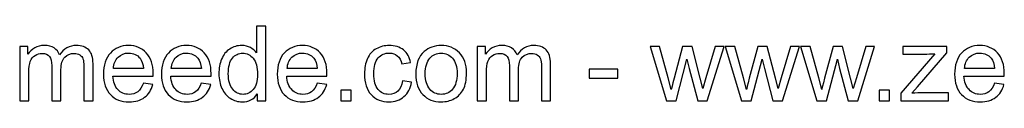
# Model space of a CAD drawing. Header units: centimetres. Extents: x -35.3 to 32, y -35 to 36.2.
# Tile 10 of 54: x -10.3 to -2.3, y -35 to -34.4. Entities that reach past the tile are written whole.
import ezdxf

# ---------------------------------------------------------------- set-up
doc = ezdxf.new("R2010")
doc.units = ezdxf.units.CM
doc.header["$MEASUREMENT"] = 0
doc.layers.add('Layer 1', color=7, linetype='Continuous')

msp = doc.modelspace()

# ---------------------------------------------------------------- linework, layer by layer
at = {"layer": 'Layer 1', "color": 250}
for points, knots in [([(-8.39338, -35.00409), (-8.39338, -35.00409), (-8.39338, -34.94835), (-8.39338, -34.94835), (-8.39338, -34.94835), (-8.42117, -34.99167), (-8.4621, -35.0134), (-8.51614, -35.0134), (-8.51614, -35.0134), (-8.55114, -35.0134), (-8.58331, -35.00381), (-8.61252, -34.98448), (-8.61252, -34.98448), (-8.64187, -34.96528), (-8.66459, -34.93833), (-8.68082, -34.9039), (-8.68082, -34.9039), (-8.69691, -34.86933), (-8.70495, -34.82968), (-8.70495, -34.7848), (-8.70495, -34.7848), (-8.70495, -34.74106), (-8.69761, -34.70141), (-8.68308, -34.6657), (-8.68308, -34.6657), (-8.6684, -34.63014), (-8.64653, -34.60277), (-8.61732, -34.58386), (-8.61732, -34.58386), (-8.58825, -34.56481), (-8.55551, -34.55535), (-8.51953, -34.55535), (-8.51953, -34.55535), (-8.493, -34.55535), (-8.46943, -34.561), (-8.44883, -34.57215), (-8.44883, -34.57215), (-8.42823, -34.5833), (-8.41144, -34.59797), (-8.39846, -34.61589), (-8.39846, -34.61589), (-8.39846, -34.61589), (-8.39846, -34.39787), (-8.39846, -34.39787), (-8.39846, -34.39787), (-8.39846, -34.39787), (-8.32395, -34.39787), (-8.32395, -34.39787), (-8.32395, -34.39787), (-8.32395, -34.39787), (-8.32395, -35.00409), (-8.32395, -35.00409), (-8.32395, -35.00409), (-8.32395, -35.00409), (-8.39338, -35.00409), (-8.39338, -35.00409)], [0, 0, 0, 0, 0.0666667, 0.0666667, 0.0666667, 0.0666667, 0.1333333, 0.1333333, 0.1333333, 0.1333333, 0.2, 0.2, 0.2, 0.2, 0.2666667, 0.2666667, 0.2666667, 0.2666667, 0.3333333, 0.3333333, 0.3333333, 0.3333333, 0.4, 0.4, 0.4, 0.4, 0.4666667, 0.4666667, 0.4666667, 0.4666667, 0.5333333, 0.5333333, 0.5333333, 0.5333333, 0.6, 0.6, 0.6, 0.6, 0.6666667, 0.6666667, 0.6666667, 0.6666667, 0.7333333, 0.7333333, 0.7333333, 0.7333333, 0.8, 0.8, 0.8, 0.8, 0.8666667, 0.8666667, 0.8666667, 0.8666667, 1, 1, 1, 1]), ([(-10.32407, -35.00409), (-10.32407, -35.00409), (-10.32407, -34.56467), (-10.32407, -34.56467), (-10.32407, -34.56467), (-10.32407, -34.56467), (-10.25718, -34.56467), (-10.25718, -34.56467), (-10.25718, -34.56467), (-10.25718, -34.56467), (-10.25718, -34.62676), (-10.25718, -34.62676), (-10.25718, -34.62676), (-10.2435, -34.60531), (-10.22515, -34.58795), (-10.20229, -34.57497), (-10.20229, -34.57497), (-10.17943, -34.56185), (-10.15347, -34.55535), (-10.12426, -34.55535), (-10.12426, -34.55535), (-10.0918, -34.55535), (-10.06513, -34.56213), (-10.04439, -34.57553), (-10.04439, -34.57553), (-10.02364, -34.58908), (-10.00897, -34.60785), (-10.0005, -34.63212), (-10.0005, -34.63212), (-9.96551, -34.5809), (-9.92021, -34.55535), (-9.86433, -34.55535), (-9.86433, -34.55535), (-9.82058, -34.55535), (-9.78686, -34.56735), (-9.76343, -34.59148), (-9.76343, -34.59148), (-9.73987, -34.61561), (-9.72801, -34.65272), (-9.72801, -34.70282), (-9.72801, -34.70282), (-9.72801, -34.70282), (-9.72801, -35.00409), (-9.72801, -35.00409), (-9.72801, -35.00409), (-9.72801, -35.00409), (-9.80252, -35.00409), (-9.80252, -35.00409), (-9.80252, -35.00409), (-9.80252, -35.00409), (-9.80252, -34.72751), (-9.80252, -34.72751), (-9.80252, -34.72751), (-9.80252, -34.69788), (-9.80506, -34.67643), (-9.80986, -34.66331), (-9.80986, -34.66331), (-9.81466, -34.65018), (-9.82341, -34.63974), (-9.83625, -34.6317), (-9.83625, -34.6317), (-9.84895, -34.62365), (-9.8639, -34.6197), (-9.88098, -34.6197), (-9.88098, -34.6197), (-9.91202, -34.6197), (-9.93771, -34.63), (-9.95817, -34.65046), (-9.95817, -34.65046), (-9.97863, -34.67107), (-9.98879, -34.70395), (-9.98879, -34.7491), (-9.98879, -34.7491), (-9.98879, -34.7491), (-9.98879, -35.00409), (-9.98879, -35.00409), (-9.98879, -35.00409), (-9.98879, -35.00409), (-10.0633, -35.00409), (-10.0633, -35.00409), (-10.0633, -35.00409), (-10.0633, -35.00409), (-10.0633, -34.7189), (-10.0633, -34.7189), (-10.0633, -34.7189), (-10.0633, -34.68588), (-10.06936, -34.66105), (-10.0815, -34.64454), (-10.0815, -34.64454), (-10.09363, -34.62803), (-10.11353, -34.6197), (-10.14105, -34.6197), (-10.14105, -34.6197), (-10.16193, -34.6197), (-10.18126, -34.62521), (-10.19904, -34.63621), (-10.19904, -34.63621), (-10.21682, -34.64722), (-10.22967, -34.66331), (-10.23771, -34.68461), (-10.23771, -34.68461), (-10.24561, -34.70578), (-10.24956, -34.7364), (-10.24956, -34.77634), (-10.24956, -34.77634), (-10.24956, -34.77634), (-10.24956, -35.00409), (-10.24956, -35.00409), (-10.24956, -35.00409), (-10.24956, -35.00409), (-10.32407, -35.00409), (-10.32407, -35.00409)], [0, 0, 0, 0, 0.0344828, 0.0344828, 0.0344828, 0.0344828, 0.0689655, 0.0689655, 0.0689655, 0.0689655, 0.1034483, 0.1034483, 0.1034483, 0.1034483, 0.137931, 0.137931, 0.137931, 0.137931, 0.1724138, 0.1724138, 0.1724138, 0.1724138, 0.2068966, 0.2068966, 0.2068966, 0.2068966, 0.2413793, 0.2413793, 0.2413793, 0.2413793, 0.2758621, 0.2758621, 0.2758621, 0.2758621, 0.3103448, 0.3103448, 0.3103448, 0.3103448, 0.3448276, 0.3448276, 0.3448276, 0.3448276, 0.3793103, 0.3793103, 0.3793103, 0.3793103, 0.4137931, 0.4137931, 0.4137931, 0.4137931, 0.4482759, 0.4482759, 0.4482759, 0.4482759, 0.4827586, 0.4827586, 0.4827586, 0.4827586, 0.5172414, 0.5172414, 0.5172414, 0.5172414, 0.5517241, 0.5517241, 0.5517241, 0.5517241, 0.5862069, 0.5862069, 0.5862069, 0.5862069, 0.6206897, 0.6206897, 0.6206897, 0.6206897, 0.6551724, 0.6551724, 0.6551724, 0.6551724, 0.6896552, 0.6896552, 0.6896552, 0.6896552, 0.7241379, 0.7241379, 0.7241379, 0.7241379, 0.7586207, 0.7586207, 0.7586207, 0.7586207, 0.7931034, 0.7931034, 0.7931034, 0.7931034, 0.8275862, 0.8275862, 0.8275862, 0.8275862, 0.862069, 0.862069, 0.862069, 0.862069, 0.8965517, 0.8965517, 0.8965517, 0.8965517, 0.9310345, 0.9310345, 0.9310345, 0.9310345, 1, 1, 1, 1]), ([(-9.31907, -34.86185), (-9.31907, -34.86185), (-9.24202, -34.87201), (-9.24202, -34.87201), (-9.24202, -34.87201), (-9.25402, -34.91674), (-9.27645, -34.9516), (-9.30919, -34.97629), (-9.30919, -34.97629), (-9.34193, -35.00099), (-9.3837, -35.0134), (-9.43464, -35.0134), (-9.43464, -35.0134), (-9.4987, -35.0134), (-9.5495, -34.99365), (-9.58704, -34.95414), (-9.58704, -34.95414), (-9.62458, -34.91477), (-9.64334, -34.85931), (-9.64334, -34.78805), (-9.64334, -34.78805), (-9.64334, -34.71439), (-9.62443, -34.6571), (-9.58648, -34.61646), (-9.58648, -34.61646), (-9.54852, -34.57567), (-9.49927, -34.55535), (-9.43873, -34.55535), (-9.43873, -34.55535), (-9.38017, -34.55535), (-9.33233, -34.57525), (-9.29522, -34.61519), (-9.29522, -34.61519), (-9.25811, -34.65512), (-9.23948, -34.71128), (-9.23948, -34.78367), (-9.23948, -34.78367), (-9.23948, -34.78805), (-9.23962, -34.79468), (-9.2399, -34.80343), (-9.2399, -34.80343), (-9.2399, -34.80343), (-9.56714, -34.80343), (-9.56714, -34.80343), (-9.56714, -34.80343), (-9.56432, -34.85155), (-9.55077, -34.88852), (-9.52622, -34.91406), (-9.52622, -34.91406), (-9.50181, -34.9396), (-9.47119, -34.95244), (-9.43464, -34.95244), (-9.43464, -34.95244), (-9.4074, -34.95244), (-9.38412, -34.94525), (-9.36493, -34.93085), (-9.36493, -34.93085), (-9.3456, -34.91646), (-9.33036, -34.89346), (-9.31907, -34.86185)], [0, 0, 0, 0, 0.0625, 0.0625, 0.0625, 0.0625, 0.125, 0.125, 0.125, 0.125, 0.1875, 0.1875, 0.1875, 0.1875, 0.25, 0.25, 0.25, 0.25, 0.3125, 0.3125, 0.3125, 0.3125, 0.375, 0.375, 0.375, 0.375, 0.4375, 0.4375, 0.4375, 0.4375, 0.5, 0.5, 0.5, 0.5, 0.5625, 0.5625, 0.5625, 0.5625, 0.625, 0.625, 0.625, 0.625, 0.6875, 0.6875, 0.6875, 0.6875, 0.75, 0.75, 0.75, 0.75, 0.8125, 0.8125, 0.8125, 0.8125, 0.875, 0.875, 0.875, 0.875, 1, 1, 1, 1]), ([(-8.84818, -34.86185), (-8.84818, -34.86185), (-8.77113, -34.87201), (-8.77113, -34.87201), (-8.77113, -34.87201), (-8.78313, -34.91674), (-8.80556, -34.9516), (-8.8383, -34.97629), (-8.8383, -34.97629), (-8.87104, -35.00099), (-8.91281, -35.0134), (-8.96375, -35.0134), (-8.96375, -35.0134), (-9.02781, -35.0134), (-9.07861, -34.99365), (-9.11615, -34.95414), (-9.11615, -34.95414), (-9.15369, -34.91477), (-9.17245, -34.85931), (-9.17245, -34.78805), (-9.17245, -34.78805), (-9.17245, -34.71439), (-9.15354, -34.6571), (-9.11559, -34.61646), (-9.11559, -34.61646), (-9.07763, -34.57567), (-9.02838, -34.55535), (-8.96784, -34.55535), (-8.96784, -34.55535), (-8.90928, -34.55535), (-8.86144, -34.57525), (-8.82433, -34.61519), (-8.82433, -34.61519), (-8.78722, -34.65512), (-8.76859, -34.71128), (-8.76859, -34.78367), (-8.76859, -34.78367), (-8.76859, -34.78805), (-8.76873, -34.79468), (-8.76901, -34.80343), (-8.76901, -34.80343), (-8.76901, -34.80343), (-9.09625, -34.80343), (-9.09625, -34.80343), (-9.09625, -34.80343), (-9.09343, -34.85155), (-9.07988, -34.88852), (-9.05533, -34.91406), (-9.05533, -34.91406), (-9.03092, -34.9396), (-9.0003, -34.95244), (-8.96375, -34.95244), (-8.96375, -34.95244), (-8.93651, -34.95244), (-8.91323, -34.94525), (-8.89404, -34.93085), (-8.89404, -34.93085), (-8.87471, -34.91646), (-8.85947, -34.89346), (-8.84818, -34.86185)], [0, 0, 0, 0, 0.0625, 0.0625, 0.0625, 0.0625, 0.125, 0.125, 0.125, 0.125, 0.1875, 0.1875, 0.1875, 0.1875, 0.25, 0.25, 0.25, 0.25, 0.3125, 0.3125, 0.3125, 0.3125, 0.375, 0.375, 0.375, 0.375, 0.4375, 0.4375, 0.4375, 0.4375, 0.5, 0.5, 0.5, 0.5, 0.5625, 0.5625, 0.5625, 0.5625, 0.625, 0.625, 0.625, 0.625, 0.6875, 0.6875, 0.6875, 0.6875, 0.75, 0.75, 0.75, 0.75, 0.8125, 0.8125, 0.8125, 0.8125, 0.875, 0.875, 0.875, 0.875, 1, 1, 1, 1]), ([(-7.9064, -34.86185), (-7.9064, -34.86185), (-7.82935, -34.87201), (-7.82935, -34.87201), (-7.82935, -34.87201), (-7.84135, -34.91674), (-7.86378, -34.9516), (-7.89652, -34.97629), (-7.89652, -34.97629), (-7.92926, -35.00099), (-7.97103, -35.0134), (-8.02197, -35.0134), (-8.02197, -35.0134), (-8.08603, -35.0134), (-8.13683, -34.99365), (-8.17437, -34.95414), (-8.17437, -34.95414), (-8.21191, -34.91477), (-8.23067, -34.85931), (-8.23067, -34.78805), (-8.23067, -34.78805), (-8.23067, -34.71439), (-8.21176, -34.6571), (-8.17381, -34.61646), (-8.17381, -34.61646), (-8.13585, -34.57567), (-8.0866, -34.55535), (-8.02606, -34.55535), (-8.02606, -34.55535), (-7.9675, -34.55535), (-7.91966, -34.57525), (-7.88255, -34.61519), (-7.88255, -34.61519), (-7.84544, -34.65512), (-7.82681, -34.71128), (-7.82681, -34.78367), (-7.82681, -34.78367), (-7.82681, -34.78805), (-7.82695, -34.79468), (-7.82723, -34.80343), (-7.82723, -34.80343), (-7.82723, -34.80343), (-8.15447, -34.80343), (-8.15447, -34.80343), (-8.15447, -34.80343), (-8.15165, -34.85155), (-8.1381, -34.88852), (-8.11355, -34.91406), (-8.11355, -34.91406), (-8.08914, -34.9396), (-8.05852, -34.95244), (-8.02197, -34.95244), (-8.02197, -34.95244), (-7.99473, -34.95244), (-7.97145, -34.94525), (-7.95226, -34.93085), (-7.95226, -34.93085), (-7.93293, -34.91646), (-7.91769, -34.89346), (-7.9064, -34.86185)], [0, 0, 0, 0, 0.0625, 0.0625, 0.0625, 0.0625, 0.125, 0.125, 0.125, 0.125, 0.1875, 0.1875, 0.1875, 0.1875, 0.25, 0.25, 0.25, 0.25, 0.3125, 0.3125, 0.3125, 0.3125, 0.375, 0.375, 0.375, 0.375, 0.4375, 0.4375, 0.4375, 0.4375, 0.5, 0.5, 0.5, 0.5, 0.5625, 0.5625, 0.5625, 0.5625, 0.625, 0.625, 0.625, 0.625, 0.6875, 0.6875, 0.6875, 0.6875, 0.75, 0.75, 0.75, 0.75, 0.8125, 0.8125, 0.8125, 0.8125, 0.875, 0.875, 0.875, 0.875, 1, 1, 1, 1]), ([(-7.21298, -34.84322), (-7.21298, -34.84322), (-7.14017, -34.85338), (-7.14017, -34.85338), (-7.14017, -34.85338), (-7.14821, -34.90348), (-7.16853, -34.94257), (-7.20141, -34.97093), (-7.20141, -34.97093), (-7.23429, -34.99929), (-7.27479, -35.0134), (-7.32262, -35.0134), (-7.32262, -35.0134), (-7.38259, -35.0134), (-7.43086, -34.99379), (-7.46726, -34.95456), (-7.46726, -34.95456), (-7.50381, -34.91533), (-7.52201, -34.85917), (-7.52201, -34.78607), (-7.52201, -34.78607), (-7.52201, -34.73866), (-7.51411, -34.69731), (-7.49845, -34.66175), (-7.49845, -34.66175), (-7.48278, -34.62633), (-7.45894, -34.59966), (-7.42676, -34.58203), (-7.42676, -34.58203), (-7.39473, -34.56424), (-7.35988, -34.55535), (-7.32206, -34.55535), (-7.32206, -34.55535), (-7.2745, -34.55535), (-7.23542, -34.56735), (-7.20522, -34.59148), (-7.20522, -34.59148), (-7.17488, -34.61561), (-7.15541, -34.6499), (-7.14694, -34.69421), (-7.14694, -34.69421), (-7.14694, -34.69421), (-7.21891, -34.70522), (-7.21891, -34.70522), (-7.21891, -34.70522), (-7.22582, -34.67572), (-7.23796, -34.65357), (-7.25559, -34.63861), (-7.25559, -34.63861), (-7.27309, -34.62379), (-7.29426, -34.61632), (-7.31909, -34.61632), (-7.31909, -34.61632), (-7.35663, -34.61632), (-7.38711, -34.62972), (-7.41068, -34.65653), (-7.41068, -34.65653), (-7.4341, -34.68348), (-7.44581, -34.72582), (-7.44581, -34.78396), (-7.44581, -34.78396), (-7.44581, -34.84294), (-7.43452, -34.8857), (-7.41195, -34.91237), (-7.41195, -34.91237), (-7.38923, -34.93904), (-7.35973, -34.95244), (-7.32347, -34.95244), (-7.32347, -34.95244), (-7.29412, -34.95244), (-7.26971, -34.94355), (-7.25023, -34.92563), (-7.25023, -34.92563), (-7.23062, -34.90785), (-7.2182, -34.88034), (-7.21298, -34.84322)], [0, 0, 0, 0, 0.05, 0.05, 0.05, 0.05, 0.1, 0.1, 0.1, 0.1, 0.15, 0.15, 0.15, 0.15, 0.2, 0.2, 0.2, 0.2, 0.25, 0.25, 0.25, 0.25, 0.3, 0.3, 0.3, 0.3, 0.35, 0.35, 0.35, 0.35, 0.4, 0.4, 0.4, 0.4, 0.45, 0.45, 0.45, 0.45, 0.5, 0.5, 0.5, 0.5, 0.55, 0.55, 0.55, 0.55, 0.6, 0.6, 0.6, 0.6, 0.65, 0.65, 0.65, 0.65, 0.7, 0.7, 0.7, 0.7, 0.75, 0.75, 0.75, 0.75, 0.8, 0.8, 0.8, 0.8, 0.85, 0.85, 0.85, 0.85, 0.9, 0.9, 0.9, 0.9, 1, 1, 1, 1]), ([(-7.1046, -34.78438), (-7.1046, -34.70324), (-7.08202, -34.64313), (-7.03673, -34.60404), (-7.03673, -34.60404), (-6.99905, -34.57158), (-6.9529, -34.55535), (-6.89858, -34.55535), (-6.89858, -34.55535), (-6.83832, -34.55535), (-6.78893, -34.57511), (-6.75055, -34.61462), (-6.75055, -34.61462), (-6.71231, -34.65399), (-6.69312, -34.7086), (-6.69312, -34.77817), (-6.69312, -34.77817), (-6.69312, -34.83461), (-6.70158, -34.87892), (-6.71852, -34.91124), (-6.71852, -34.91124), (-6.73545, -34.94355), (-6.76015, -34.96867), (-6.7926, -34.98659), (-6.7926, -34.98659), (-6.82492, -35.00451), (-6.86034, -35.0134), (-6.89858, -35.0134), (-6.89858, -35.0134), (-6.9601, -35.0134), (-7.00977, -34.99379), (-7.04773, -34.95442), (-7.04773, -34.95442), (-7.08569, -34.91505), (-7.1046, -34.85832), (-7.1046, -34.78438)], [0, 0, 0, 0, 0.1, 0.1, 0.1, 0.1, 0.2, 0.2, 0.2, 0.2, 0.3, 0.3, 0.3, 0.3, 0.4, 0.4, 0.4, 0.4, 0.5, 0.5, 0.5, 0.5, 0.6, 0.6, 0.6, 0.6, 0.7, 0.7, 0.7, 0.7, 0.8, 0.8, 0.8, 0.8, 1, 1, 1, 1]), ([(-6.60577, -35.00409), (-6.60577, -35.00409), (-6.60577, -34.56467), (-6.60577, -34.56467), (-6.60577, -34.56467), (-6.60577, -34.56467), (-6.53888, -34.56467), (-6.53888, -34.56467), (-6.53888, -34.56467), (-6.53888, -34.56467), (-6.53888, -34.62676), (-6.53888, -34.62676), (-6.53888, -34.62676), (-6.5252, -34.60531), (-6.50685, -34.58795), (-6.48399, -34.57497), (-6.48399, -34.57497), (-6.46113, -34.56185), (-6.43517, -34.55535), (-6.40596, -34.55535), (-6.40596, -34.55535), (-6.3735, -34.55535), (-6.34683, -34.56213), (-6.32609, -34.57553), (-6.32609, -34.57553), (-6.30534, -34.58908), (-6.29067, -34.60785), (-6.2822, -34.63212), (-6.2822, -34.63212), (-6.24721, -34.5809), (-6.20191, -34.55535), (-6.14603, -34.55535), (-6.14603, -34.55535), (-6.10228, -34.55535), (-6.06856, -34.56735), (-6.04513, -34.59148), (-6.04513, -34.59148), (-6.02157, -34.61561), (-6.00971, -34.65272), (-6.00971, -34.70282), (-6.00971, -34.70282), (-6.00971, -34.70282), (-6.00971, -35.00409), (-6.00971, -35.00409), (-6.00971, -35.00409), (-6.00971, -35.00409), (-6.08422, -35.00409), (-6.08422, -35.00409), (-6.08422, -35.00409), (-6.08422, -35.00409), (-6.08422, -34.72751), (-6.08422, -34.72751), (-6.08422, -34.72751), (-6.08422, -34.69788), (-6.08676, -34.67643), (-6.09156, -34.66331), (-6.09156, -34.66331), (-6.09636, -34.65018), (-6.10511, -34.63974), (-6.11795, -34.6317), (-6.11795, -34.6317), (-6.13065, -34.62365), (-6.1456, -34.6197), (-6.16268, -34.6197), (-6.16268, -34.6197), (-6.19372, -34.6197), (-6.21941, -34.63), (-6.23987, -34.65046), (-6.23987, -34.65046), (-6.26033, -34.67107), (-6.27049, -34.70395), (-6.27049, -34.7491), (-6.27049, -34.7491), (-6.27049, -34.7491), (-6.27049, -35.00409), (-6.27049, -35.00409), (-6.27049, -35.00409), (-6.27049, -35.00409), (-6.345, -35.00409), (-6.345, -35.00409), (-6.345, -35.00409), (-6.345, -35.00409), (-6.345, -34.7189), (-6.345, -34.7189), (-6.345, -34.7189), (-6.345, -34.68588), (-6.35106, -34.66105), (-6.3632, -34.64454), (-6.3632, -34.64454), (-6.37533, -34.62803), (-6.39523, -34.6197), (-6.42275, -34.6197), (-6.42275, -34.6197), (-6.44363, -34.6197), (-6.46296, -34.62521), (-6.48074, -34.63621), (-6.48074, -34.63621), (-6.49852, -34.64722), (-6.51137, -34.66331), (-6.51941, -34.68461), (-6.51941, -34.68461), (-6.52731, -34.70578), (-6.53126, -34.7364), (-6.53126, -34.77634), (-6.53126, -34.77634), (-6.53126, -34.77634), (-6.53126, -35.00409), (-6.53126, -35.00409), (-6.53126, -35.00409), (-6.53126, -35.00409), (-6.60577, -35.00409), (-6.60577, -35.00409)], [0, 0, 0, 0, 0.0344828, 0.0344828, 0.0344828, 0.0344828, 0.0689655, 0.0689655, 0.0689655, 0.0689655, 0.1034483, 0.1034483, 0.1034483, 0.1034483, 0.137931, 0.137931, 0.137931, 0.137931, 0.1724138, 0.1724138, 0.1724138, 0.1724138, 0.2068966, 0.2068966, 0.2068966, 0.2068966, 0.2413793, 0.2413793, 0.2413793, 0.2413793, 0.2758621, 0.2758621, 0.2758621, 0.2758621, 0.3103448, 0.3103448, 0.3103448, 0.3103448, 0.3448276, 0.3448276, 0.3448276, 0.3448276, 0.3793103, 0.3793103, 0.3793103, 0.3793103, 0.4137931, 0.4137931, 0.4137931, 0.4137931, 0.4482759, 0.4482759, 0.4482759, 0.4482759, 0.4827586, 0.4827586, 0.4827586, 0.4827586, 0.5172414, 0.5172414, 0.5172414, 0.5172414, 0.5517241, 0.5517241, 0.5517241, 0.5517241, 0.5862069, 0.5862069, 0.5862069, 0.5862069, 0.6206897, 0.6206897, 0.6206897, 0.6206897, 0.6551724, 0.6551724, 0.6551724, 0.6551724, 0.6896552, 0.6896552, 0.6896552, 0.6896552, 0.7241379, 0.7241379, 0.7241379, 0.7241379, 0.7586207, 0.7586207, 0.7586207, 0.7586207, 0.7931034, 0.7931034, 0.7931034, 0.7931034, 0.8275862, 0.8275862, 0.8275862, 0.8275862, 0.862069, 0.862069, 0.862069, 0.862069, 0.8965517, 0.8965517, 0.8965517, 0.8965517, 0.9310345, 0.9310345, 0.9310345, 0.9310345, 1, 1, 1, 1]), ([(-5.06907, -35.00409), (-5.06907, -35.00409), (-5.20185, -34.56467), (-5.20185, -34.56467), (-5.20185, -34.56467), (-5.20185, -34.56467), (-5.12396, -34.56467), (-5.12396, -34.56467), (-5.12396, -34.56467), (-5.12396, -34.56467), (-5.05383, -34.81825), (-5.05383, -34.81825), (-5.05383, -34.81825), (-5.05383, -34.81825), (-5.02899, -34.91265), (-5.02899, -34.91265), (-5.02899, -34.91265), (-5.028, -34.90799), (-5.02038, -34.8778), (-5.00627, -34.82206), (-5.00627, -34.82206), (-5.00627, -34.82206), (-4.9367, -34.56467), (-4.9367, -34.56467), (-4.9367, -34.56467), (-4.9367, -34.56467), (-4.86036, -34.56467), (-4.86036, -34.56467), (-4.86036, -34.56467), (-4.86036, -34.56467), (-4.79418, -34.8198), (-4.79418, -34.8198), (-4.79418, -34.8198), (-4.79418, -34.8198), (-4.77259, -34.90348), (-4.77259, -34.90348), (-4.77259, -34.90348), (-4.77259, -34.90348), (-4.74733, -34.81867), (-4.74733, -34.81867), (-4.74733, -34.81867), (-4.74733, -34.81867), (-4.67141, -34.56467), (-4.67141, -34.56467), (-4.67141, -34.56467), (-4.67141, -34.56467), (-4.59902, -34.56467), (-4.59902, -34.56467), (-4.59902, -34.56467), (-4.59902, -34.56467), (-4.73689, -35.00409), (-4.73689, -35.00409), (-4.73689, -35.00409), (-4.73689, -35.00409), (-4.81394, -35.00409), (-4.81394, -35.00409), (-4.81394, -35.00409), (-4.81394, -35.00409), (-4.88365, -34.7412), (-4.88365, -34.7412), (-4.88365, -34.7412), (-4.88365, -34.7412), (-4.90129, -34.66599), (-4.90129, -34.66599), (-4.90129, -34.66599), (-4.90129, -34.66599), (-4.99019, -35.00409), (-4.99019, -35.00409), (-4.99019, -35.00409), (-4.99019, -35.00409), (-5.06907, -35.00409), (-5.06907, -35.00409)], [0, 0, 0, 0, 0.0526316, 0.0526316, 0.0526316, 0.0526316, 0.1052632, 0.1052632, 0.1052632, 0.1052632, 0.1578947, 0.1578947, 0.1578947, 0.1578947, 0.2105263, 0.2105263, 0.2105263, 0.2105263, 0.2631579, 0.2631579, 0.2631579, 0.2631579, 0.3157895, 0.3157895, 0.3157895, 0.3157895, 0.3684211, 0.3684211, 0.3684211, 0.3684211, 0.4210526, 0.4210526, 0.4210526, 0.4210526, 0.4736842, 0.4736842, 0.4736842, 0.4736842, 0.5263158, 0.5263158, 0.5263158, 0.5263158, 0.5789474, 0.5789474, 0.5789474, 0.5789474, 0.6315789, 0.6315789, 0.6315789, 0.6315789, 0.6842105, 0.6842105, 0.6842105, 0.6842105, 0.7368421, 0.7368421, 0.7368421, 0.7368421, 0.7894737, 0.7894737, 0.7894737, 0.7894737, 0.8421053, 0.8421053, 0.8421053, 0.8421053, 0.8947368, 0.8947368, 0.8947368, 0.8947368, 1, 1, 1, 1]), ([(-4.45763, -35.00409), (-4.45763, -35.00409), (-4.59041, -34.56467), (-4.59041, -34.56467), (-4.59041, -34.56467), (-4.59041, -34.56467), (-4.51252, -34.56467), (-4.51252, -34.56467), (-4.51252, -34.56467), (-4.51252, -34.56467), (-4.44239, -34.81825), (-4.44239, -34.81825), (-4.44239, -34.81825), (-4.44239, -34.81825), (-4.41755, -34.91265), (-4.41755, -34.91265), (-4.41755, -34.91265), (-4.41656, -34.90799), (-4.40894, -34.8778), (-4.39483, -34.82206), (-4.39483, -34.82206), (-4.39483, -34.82206), (-4.32526, -34.56467), (-4.32526, -34.56467), (-4.32526, -34.56467), (-4.32526, -34.56467), (-4.24892, -34.56467), (-4.24892, -34.56467), (-4.24892, -34.56467), (-4.24892, -34.56467), (-4.18274, -34.8198), (-4.18274, -34.8198), (-4.18274, -34.8198), (-4.18274, -34.8198), (-4.16115, -34.90348), (-4.16115, -34.90348), (-4.16115, -34.90348), (-4.16115, -34.90348), (-4.13589, -34.81867), (-4.13589, -34.81867), (-4.13589, -34.81867), (-4.13589, -34.81867), (-4.05997, -34.56467), (-4.05997, -34.56467), (-4.05997, -34.56467), (-4.05997, -34.56467), (-3.98758, -34.56467), (-3.98758, -34.56467), (-3.98758, -34.56467), (-3.98758, -34.56467), (-4.12545, -35.00409), (-4.12545, -35.00409), (-4.12545, -35.00409), (-4.12545, -35.00409), (-4.2025, -35.00409), (-4.2025, -35.00409), (-4.2025, -35.00409), (-4.2025, -35.00409), (-4.27221, -34.7412), (-4.27221, -34.7412), (-4.27221, -34.7412), (-4.27221, -34.7412), (-4.28985, -34.66599), (-4.28985, -34.66599), (-4.28985, -34.66599), (-4.28985, -34.66599), (-4.37875, -35.00409), (-4.37875, -35.00409), (-4.37875, -35.00409), (-4.37875, -35.00409), (-4.45763, -35.00409), (-4.45763, -35.00409)], [0, 0, 0, 0, 0.0526316, 0.0526316, 0.0526316, 0.0526316, 0.1052632, 0.1052632, 0.1052632, 0.1052632, 0.1578947, 0.1578947, 0.1578947, 0.1578947, 0.2105263, 0.2105263, 0.2105263, 0.2105263, 0.2631579, 0.2631579, 0.2631579, 0.2631579, 0.3157895, 0.3157895, 0.3157895, 0.3157895, 0.3684211, 0.3684211, 0.3684211, 0.3684211, 0.4210526, 0.4210526, 0.4210526, 0.4210526, 0.4736842, 0.4736842, 0.4736842, 0.4736842, 0.5263158, 0.5263158, 0.5263158, 0.5263158, 0.5789474, 0.5789474, 0.5789474, 0.5789474, 0.6315789, 0.6315789, 0.6315789, 0.6315789, 0.6842105, 0.6842105, 0.6842105, 0.6842105, 0.7368421, 0.7368421, 0.7368421, 0.7368421, 0.7894737, 0.7894737, 0.7894737, 0.7894737, 0.8421053, 0.8421053, 0.8421053, 0.8421053, 0.8947368, 0.8947368, 0.8947368, 0.8947368, 1, 1, 1, 1]), ([(-3.84619, -35.00409), (-3.84619, -35.00409), (-3.97897, -34.56467), (-3.97897, -34.56467), (-3.97897, -34.56467), (-3.97897, -34.56467), (-3.90108, -34.56467), (-3.90108, -34.56467), (-3.90108, -34.56467), (-3.90108, -34.56467), (-3.83095, -34.81825), (-3.83095, -34.81825), (-3.83095, -34.81825), (-3.83095, -34.81825), (-3.80611, -34.91265), (-3.80611, -34.91265), (-3.80611, -34.91265), (-3.80512, -34.90799), (-3.7975, -34.8778), (-3.78339, -34.82206), (-3.78339, -34.82206), (-3.78339, -34.82206), (-3.71382, -34.56467), (-3.71382, -34.56467), (-3.71382, -34.56467), (-3.71382, -34.56467), (-3.63748, -34.56467), (-3.63748, -34.56467), (-3.63748, -34.56467), (-3.63748, -34.56467), (-3.5713, -34.8198), (-3.5713, -34.8198), (-3.5713, -34.8198), (-3.5713, -34.8198), (-3.54971, -34.90348), (-3.54971, -34.90348), (-3.54971, -34.90348), (-3.54971, -34.90348), (-3.52445, -34.81867), (-3.52445, -34.81867), (-3.52445, -34.81867), (-3.52445, -34.81867), (-3.44853, -34.56467), (-3.44853, -34.56467), (-3.44853, -34.56467), (-3.44853, -34.56467), (-3.37614, -34.56467), (-3.37614, -34.56467), (-3.37614, -34.56467), (-3.37614, -34.56467), (-3.51401, -35.00409), (-3.51401, -35.00409), (-3.51401, -35.00409), (-3.51401, -35.00409), (-3.59106, -35.00409), (-3.59106, -35.00409), (-3.59106, -35.00409), (-3.59106, -35.00409), (-3.66077, -34.7412), (-3.66077, -34.7412), (-3.66077, -34.7412), (-3.66077, -34.7412), (-3.67841, -34.66599), (-3.67841, -34.66599), (-3.67841, -34.66599), (-3.67841, -34.66599), (-3.76731, -35.00409), (-3.76731, -35.00409), (-3.76731, -35.00409), (-3.76731, -35.00409), (-3.84619, -35.00409), (-3.84619, -35.00409)], [0, 0, 0, 0, 0.0526316, 0.0526316, 0.0526316, 0.0526316, 0.1052632, 0.1052632, 0.1052632, 0.1052632, 0.1578947, 0.1578947, 0.1578947, 0.1578947, 0.2105263, 0.2105263, 0.2105263, 0.2105263, 0.2631579, 0.2631579, 0.2631579, 0.2631579, 0.3157895, 0.3157895, 0.3157895, 0.3157895, 0.3684211, 0.3684211, 0.3684211, 0.3684211, 0.4210526, 0.4210526, 0.4210526, 0.4210526, 0.4736842, 0.4736842, 0.4736842, 0.4736842, 0.5263158, 0.5263158, 0.5263158, 0.5263158, 0.5789474, 0.5789474, 0.5789474, 0.5789474, 0.6315789, 0.6315789, 0.6315789, 0.6315789, 0.6842105, 0.6842105, 0.6842105, 0.6842105, 0.7368421, 0.7368421, 0.7368421, 0.7368421, 0.7894737, 0.7894737, 0.7894737, 0.7894737, 0.8421053, 0.8421053, 0.8421053, 0.8421053, 0.8947368, 0.8947368, 0.8947368, 0.8947368, 1, 1, 1, 1]), ([(-3.16462, -35.00409), (-3.16462, -35.00409), (-3.16462, -34.94341), (-3.16462, -34.94341), (-3.16462, -34.94341), (-3.16462, -34.94341), (-2.88635, -34.62224), (-2.88635, -34.62224), (-2.88635, -34.62224), (-2.91796, -34.62394), (-2.94576, -34.62478), (-2.96974, -34.62478), (-2.96974, -34.62478), (-2.96974, -34.62478), (-3.14769, -34.62478), (-3.14769, -34.62478), (-3.14769, -34.62478), (-3.14769, -34.62478), (-3.14769, -34.56467), (-3.14769, -34.56467), (-3.14769, -34.56467), (-3.14769, -34.56467), (-2.78955, -34.56467), (-2.78955, -34.56467), (-2.78955, -34.56467), (-2.78955, -34.56467), (-2.78955, -34.61363), (-2.78955, -34.61363), (-2.78955, -34.61363), (-2.78955, -34.61363), (-3.02774, -34.89219), (-3.02774, -34.89219), (-3.02774, -34.89219), (-3.02774, -34.89219), (-3.07332, -34.94398), (-3.07332, -34.94398), (-3.07332, -34.94398), (-3.03988, -34.94115), (-3.00855, -34.93974), (-2.97934, -34.93974), (-2.97934, -34.93974), (-2.97934, -34.93974), (-2.776, -34.93974), (-2.776, -34.93974), (-2.776, -34.93974), (-2.776, -34.93974), (-2.776, -35.00409), (-2.776, -35.00409), (-2.776, -35.00409), (-2.776, -35.00409), (-3.16462, -35.00409), (-3.16462, -35.00409)], [0, 0, 0, 0, 0.0714286, 0.0714286, 0.0714286, 0.0714286, 0.1428571, 0.1428571, 0.1428571, 0.1428571, 0.2142857, 0.2142857, 0.2142857, 0.2142857, 0.2857143, 0.2857143, 0.2857143, 0.2857143, 0.3571429, 0.3571429, 0.3571429, 0.3571429, 0.4285714, 0.4285714, 0.4285714, 0.4285714, 0.5, 0.5, 0.5, 0.5, 0.5714286, 0.5714286, 0.5714286, 0.5714286, 0.6428571, 0.6428571, 0.6428571, 0.6428571, 0.7142857, 0.7142857, 0.7142857, 0.7142857, 0.7857143, 0.7857143, 0.7857143, 0.7857143, 0.8571429, 0.8571429, 0.8571429, 0.8571429, 1, 1, 1, 1]), ([(-2.40219, -34.86185), (-2.40219, -34.86185), (-2.32514, -34.87201), (-2.32514, -34.87201), (-2.32514, -34.87201), (-2.33714, -34.91674), (-2.35957, -34.9516), (-2.39231, -34.97629), (-2.39231, -34.97629), (-2.42505, -35.00099), (-2.46682, -35.0134), (-2.51776, -35.0134), (-2.51776, -35.0134), (-2.58182, -35.0134), (-2.63262, -34.99365), (-2.67016, -34.95414), (-2.67016, -34.95414), (-2.7077, -34.91477), (-2.72646, -34.85931), (-2.72646, -34.78805), (-2.72646, -34.78805), (-2.72646, -34.71439), (-2.70755, -34.6571), (-2.6696, -34.61646), (-2.6696, -34.61646), (-2.63164, -34.57567), (-2.58239, -34.55535), (-2.52185, -34.55535), (-2.52185, -34.55535), (-2.46329, -34.55535), (-2.41545, -34.57525), (-2.37834, -34.61519), (-2.37834, -34.61519), (-2.34123, -34.65512), (-2.3226, -34.71128), (-2.3226, -34.78367), (-2.3226, -34.78367), (-2.3226, -34.78805), (-2.32274, -34.79468), (-2.32302, -34.80343), (-2.32302, -34.80343), (-2.32302, -34.80343), (-2.65026, -34.80343), (-2.65026, -34.80343), (-2.65026, -34.80343), (-2.64744, -34.85155), (-2.63389, -34.88852), (-2.60934, -34.91406), (-2.60934, -34.91406), (-2.58493, -34.9396), (-2.55431, -34.95244), (-2.51776, -34.95244), (-2.51776, -34.95244), (-2.49052, -34.95244), (-2.46724, -34.94525), (-2.44805, -34.93085), (-2.44805, -34.93085), (-2.42872, -34.91646), (-2.41348, -34.89346), (-2.40219, -34.86185)], [0, 0, 0, 0, 0.0625, 0.0625, 0.0625, 0.0625, 0.125, 0.125, 0.125, 0.125, 0.1875, 0.1875, 0.1875, 0.1875, 0.25, 0.25, 0.25, 0.25, 0.3125, 0.3125, 0.3125, 0.3125, 0.375, 0.375, 0.375, 0.375, 0.4375, 0.4375, 0.4375, 0.4375, 0.5, 0.5, 0.5, 0.5, 0.5625, 0.5625, 0.5625, 0.5625, 0.625, 0.625, 0.625, 0.625, 0.6875, 0.6875, 0.6875, 0.6875, 0.75, 0.75, 0.75, 0.75, 0.8125, 0.8125, 0.8125, 0.8125, 0.875, 0.875, 0.875, 0.875, 1, 1, 1, 1]), ([(-9.56291, -34.74247), (-9.56291, -34.74247), (-9.31822, -34.74247), (-9.31822, -34.74247), (-9.31822, -34.74247), (-9.32147, -34.7055), (-9.33092, -34.67784), (-9.3463, -34.65935), (-9.3463, -34.65935), (-9.36987, -34.63071), (-9.40063, -34.61632), (-9.43831, -34.61632), (-9.43831, -34.61632), (-9.47246, -34.61632), (-9.5011, -34.62775), (-9.52439, -34.65061), (-9.52439, -34.65061), (-9.54753, -34.67347), (-9.56037, -34.70409), (-9.56291, -34.74247)], [0, 0, 0, 0, 0.1666667, 0.1666667, 0.1666667, 0.1666667, 0.3333333, 0.3333333, 0.3333333, 0.3333333, 0.5, 0.5, 0.5, 0.5, 0.6666667, 0.6666667, 0.6666667, 0.6666667, 1, 1, 1, 1]), ([(-9.09202, -34.74247), (-9.09202, -34.74247), (-8.84733, -34.74247), (-8.84733, -34.74247), (-8.84733, -34.74247), (-8.85058, -34.7055), (-8.86003, -34.67784), (-8.87541, -34.65935), (-8.87541, -34.65935), (-8.89898, -34.63071), (-8.92974, -34.61632), (-8.96742, -34.61632), (-8.96742, -34.61632), (-9.00157, -34.61632), (-9.03021, -34.62775), (-9.0535, -34.65061), (-9.0535, -34.65061), (-9.07664, -34.67347), (-9.08948, -34.70409), (-9.09202, -34.74247)], [0, 0, 0, 0, 0.1666667, 0.1666667, 0.1666667, 0.1666667, 0.3333333, 0.3333333, 0.3333333, 0.3333333, 0.5, 0.5, 0.5, 0.5, 0.6666667, 0.6666667, 0.6666667, 0.6666667, 1, 1, 1, 1]), ([(-8.62875, -34.78494), (-8.62875, -34.84111), (-8.6169, -34.88302), (-8.59305, -34.91082), (-8.59305, -34.91082), (-8.56934, -34.93861), (-8.54126, -34.95244), (-8.50895, -34.95244), (-8.50895, -34.95244), (-8.47635, -34.95244), (-8.44869, -34.93918), (-8.42583, -34.91265), (-8.42583, -34.91265), (-8.40311, -34.88612), (-8.39168, -34.84562), (-8.39168, -34.79115), (-8.39168, -34.79115), (-8.39168, -34.73132), (-8.40325, -34.68729), (-8.42654, -34.65921), (-8.42654, -34.65921), (-8.44968, -34.63113), (-8.47832, -34.61716), (-8.51233, -34.61716), (-8.51233, -34.61716), (-8.54549, -34.61716), (-8.57315, -34.63057), (-8.59545, -34.65752), (-8.59545, -34.65752), (-8.6176, -34.68447), (-8.62875, -34.72695), (-8.62875, -34.78494)], [0, 0, 0, 0, 0.1111111, 0.1111111, 0.1111111, 0.1111111, 0.2222222, 0.2222222, 0.2222222, 0.2222222, 0.3333333, 0.3333333, 0.3333333, 0.3333333, 0.4444444, 0.4444444, 0.4444444, 0.4444444, 0.5555556, 0.5555556, 0.5555556, 0.5555556, 0.6666667, 0.6666667, 0.6666667, 0.6666667, 0.7777778, 0.7777778, 0.7777778, 0.7777778, 1, 1, 1, 1]), ([(-8.15024, -34.74247), (-8.15024, -34.74247), (-7.90555, -34.74247), (-7.90555, -34.74247), (-7.90555, -34.74247), (-7.9088, -34.7055), (-7.91825, -34.67784), (-7.93363, -34.65935), (-7.93363, -34.65935), (-7.9572, -34.63071), (-7.98796, -34.61632), (-8.02564, -34.61632), (-8.02564, -34.61632), (-8.05979, -34.61632), (-8.08843, -34.62775), (-8.11172, -34.65061), (-8.11172, -34.65061), (-8.13486, -34.67347), (-8.1477, -34.70409), (-8.15024, -34.74247)], [0, 0, 0, 0, 0.1666667, 0.1666667, 0.1666667, 0.1666667, 0.3333333, 0.3333333, 0.3333333, 0.3333333, 0.5, 0.5, 0.5, 0.5, 0.6666667, 0.6666667, 0.6666667, 0.6666667, 1, 1, 1, 1]), ([(-7.0284, -34.78452), (-7.0284, -34.84068), (-7.01612, -34.88273), (-6.99157, -34.91053), (-6.99157, -34.91053), (-6.96687, -34.93847), (-6.93597, -34.95244), (-6.89858, -34.95244), (-6.89858, -34.95244), (-6.86161, -34.95244), (-6.83084, -34.93847), (-6.80615, -34.91039), (-6.80615, -34.91039), (-6.7816, -34.88231), (-6.76932, -34.83955), (-6.76932, -34.78212), (-6.76932, -34.78212), (-6.76932, -34.72793), (-6.78174, -34.68687), (-6.80643, -34.65907), (-6.80643, -34.65907), (-6.83113, -34.63113), (-6.86189, -34.61716), (-6.89858, -34.61716), (-6.89858, -34.61716), (-6.93597, -34.61716), (-6.96687, -34.63099), (-6.99157, -34.65879), (-6.99157, -34.65879), (-7.01612, -34.68659), (-7.0284, -34.7285), (-7.0284, -34.78452)], [0, 0, 0, 0, 0.1111111, 0.1111111, 0.1111111, 0.1111111, 0.2222222, 0.2222222, 0.2222222, 0.2222222, 0.3333333, 0.3333333, 0.3333333, 0.3333333, 0.4444444, 0.4444444, 0.4444444, 0.4444444, 0.5555556, 0.5555556, 0.5555556, 0.5555556, 0.6666667, 0.6666667, 0.6666667, 0.6666667, 0.7777778, 0.7777778, 0.7777778, 0.7777778, 1, 1, 1, 1]), ([(-2.64603, -34.74247), (-2.64603, -34.74247), (-2.40134, -34.74247), (-2.40134, -34.74247), (-2.40134, -34.74247), (-2.40459, -34.7055), (-2.41404, -34.67784), (-2.42942, -34.65935), (-2.42942, -34.65935), (-2.45299, -34.63071), (-2.48375, -34.61632), (-2.52143, -34.61632), (-2.52143, -34.61632), (-2.55558, -34.61632), (-2.58422, -34.62775), (-2.60751, -34.65061), (-2.60751, -34.65061), (-2.63065, -34.67347), (-2.64349, -34.70409), (-2.64603, -34.74247)], [0, 0, 0, 0, 0.1666667, 0.1666667, 0.1666667, 0.1666667, 0.3333333, 0.3333333, 0.3333333, 0.3333333, 0.5, 0.5, 0.5, 0.5, 0.6666667, 0.6666667, 0.6666667, 0.6666667, 1, 1, 1, 1]), ([(-5.69489, -34.82206), (-5.69489, -34.82206), (-5.69489, -34.74755), (-5.69489, -34.74755), (-5.69489, -34.74755), (-5.69489, -34.74755), (-5.4646, -34.74755), (-5.4646, -34.74755), (-5.4646, -34.74755), (-5.4646, -34.74755), (-5.4646, -34.82206), (-5.4646, -34.82206), (-5.4646, -34.82206), (-5.4646, -34.82206), (-5.69489, -34.82206), (-5.69489, -34.82206)], [0, 0, 0, 0, 0.2, 0.2, 0.2, 0.2, 0.4, 0.4, 0.4, 0.4, 0.6, 0.6, 0.6, 0.6, 1, 1, 1, 1]), ([(-7.71406, -35.00409), (-7.71406, -35.00409), (-7.71406, -34.91942), (-7.71406, -34.91942), (-7.71406, -34.91942), (-7.71406, -34.91942), (-7.6294, -34.91942), (-7.6294, -34.91942), (-7.6294, -34.91942), (-7.6294, -34.91942), (-7.6294, -35.00409), (-7.6294, -35.00409), (-7.6294, -35.00409), (-7.6294, -35.00409), (-7.71406, -35.00409), (-7.71406, -35.00409)], [0, 0, 0, 0, 0.2, 0.2, 0.2, 0.2, 0.4, 0.4, 0.4, 0.4, 0.6, 0.6, 0.6, 0.6, 1, 1, 1, 1]), ([(-3.33931, -35.00409), (-3.33931, -35.00409), (-3.33931, -34.91942), (-3.33931, -34.91942), (-3.33931, -34.91942), (-3.33931, -34.91942), (-3.25465, -34.91942), (-3.25465, -34.91942), (-3.25465, -34.91942), (-3.25465, -34.91942), (-3.25465, -35.00409), (-3.25465, -35.00409), (-3.25465, -35.00409), (-3.25465, -35.00409), (-3.33931, -35.00409), (-3.33931, -35.00409)], [0, 0, 0, 0, 0.2, 0.2, 0.2, 0.2, 0.4, 0.4, 0.4, 0.4, 0.6, 0.6, 0.6, 0.6, 1, 1, 1, 1])]:
    msp.add_open_spline(points, degree=3, knots=knots, dxfattribs=at)

doc.saveas('drawing.dxf')
